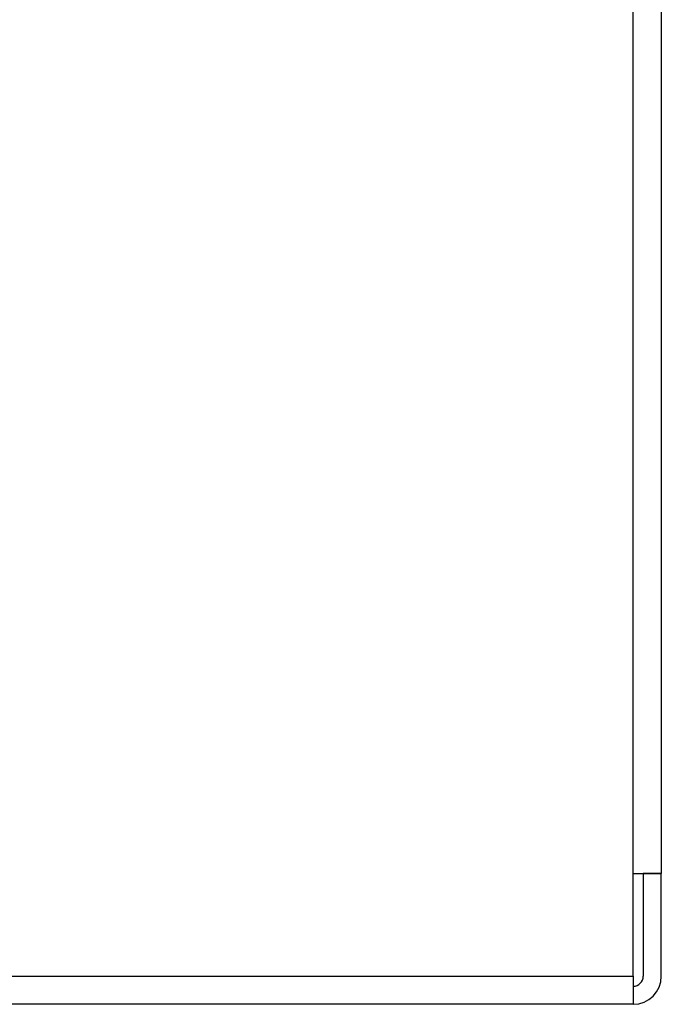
# Model space of a CAD drawing. Header units: inches. Extents: x 13 to 218, y 17 to 122.
# Tile 35 of 107: x 41.01 to 42.96, y 110.43 to 113.43. Entities that reach past the tile are written whole.
import ezdxf

# ---------------------------------------------------------------- set-up
doc = ezdxf.new("R2010")
doc.units = ezdxf.units.IN
doc.header["$MEASUREMENT"] = 0
doc.layers.add('Visible Edges(ANSI)', color=7, linetype='Continuous', lineweight=25)
doc.layers.add('Visible Tangent Edges(ANSI)', color=7, linetype='Continuous', lineweight=25)

msp = doc.modelspace()

# ---------------------------------------------------------------- linework, layer by layer
at = {"layer": 'Visible Edges(ANSI)'}
for p, q in [((42.8765, 110.5172), (42.8765, 121.056)), ((42.9625, 121.0012), (42.9625, 110.8302)), ((42.8765, 110.8302), (42.9625, 110.8302)), ((42.9075, 110.83), (42.9075, 110.8302)), ((42.9075, 110.83), (42.9075, 110.5172)), ((42.9625, 110.83), (42.9075, 110.83)), ((42.9625, 110.8302), (42.9625, 110.83)), ((42.9625, 110.5172), (42.9625, 110.83)), ((42.8765, 110.5172), (42.8765, 110.4862)), ((42.8765, 110.4862), (42.8765, 110.4312)), ((42.8765, 110.4312), (40.9625, 110.4312))]:
    msp.add_line(p, q, dxfattribs=at)
for radius in [0.031, 0.086]:
    msp.add_arc((42.8765, 110.5172), radius, 270, 0, dxfattribs=at)
at = {"layer": 'Visible Tangent Edges(ANSI)'}
msp.add_line((40.9625, 110.5172), (42.8765, 110.5172), dxfattribs=at)

doc.saveas('drawing.dxf')
